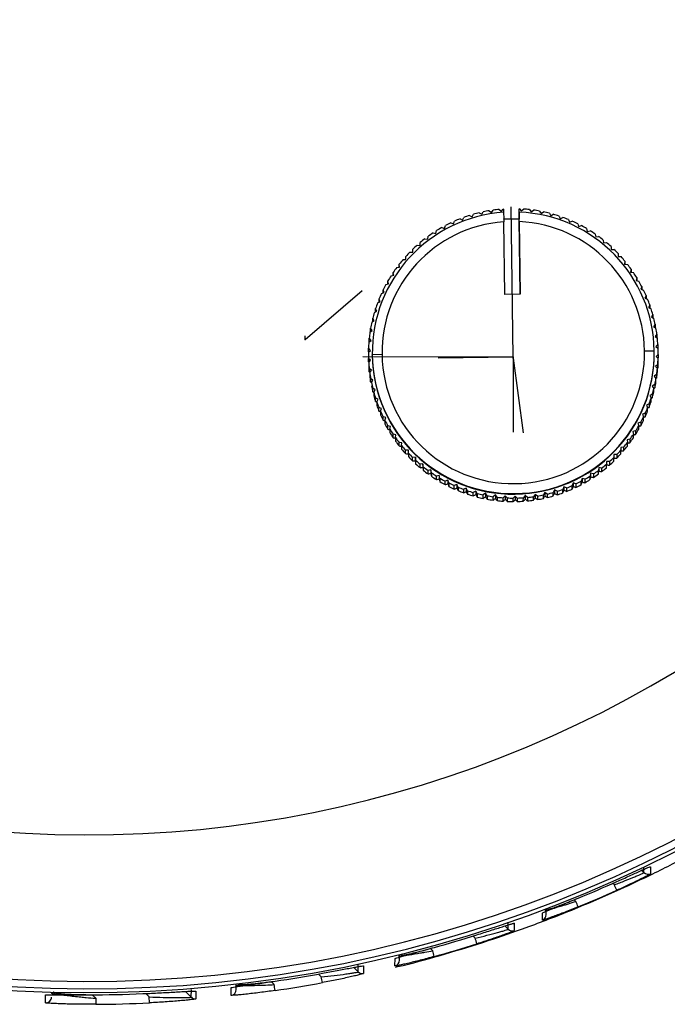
# Model space of a CAD drawing. Header units: millimetres. Extents: x -487 to 230, y -420 to 394.
# Tile 2 of 17: x -6 to 28, y -348 to -297. Entities that reach past the tile are written whole.
import ezdxf

# ---------------------------------------------------------------- set-up
doc = ezdxf.new("R2010")
doc.units = ezdxf.units.MM
doc.header["$PDSIZE"] = -1

msp = doc.modelspace()

# ---------------------------------------------------------------- linework, layer by layer
at = {"color": 7, "linetype": 'Continuous'}
for p, q in [((19.615, -314.8), (19.51, -307.067)), ((8.904, -313.89), (11.838, -311.369)), ((8.904, -313.89), (8.905, -313.709)), ((19.615, -314.858), (19.615, -314.678)), ((19.615, -314.8), (11.879, -314.779)), ((19.615, -314.8), (15.747, -314.852)), ((19.615, -314.8), (19.604, -318.666)), ((19.615, -314.858), (20.127, -318.691))]:
    msp.add_line(p, q, dxfattribs=at)
at = {"color": 7, "linetype": 'Continuous', "lineweight": 25}
for p, q in [((17.01, -307.743), (17.07, -307.609)), ((17.365, -307.509), (17.495, -307.578)), ((17.495, -307.578), (17.565, -307.448)), ((17.866, -307.369), (17.991, -307.448)), ((17.991, -307.448), (18.069, -307.323)), ((18.375, -307.264), (18.494, -307.352)), ((18.494, -307.352), (18.582, -307.233)), ((18.891, -307.196), (19.003, -307.291)), ((19.003, -307.291), (19.099, -307.178)), ((19.115, -307.177), (19.099, -307.178)), ((19.115, -307.177), (19.117, -307.347)), ((19.118, -307.347), (19.122, -307.69)), ((19.914, -307.346), (19.915, -307.167)), ((19.914, -307.346), (19.919, -307.695)), ((19.917, -307.367), (19.915, -307.167)), ((19.93, -307.167), (19.915, -307.167)), ((19.922, -307.695), (19.917, -307.336)), ((19.917, -307.336), (19.917, -307.367)), ((19.93, -307.167), (20.028, -307.277)), ((20.028, -307.277), (20.138, -307.179)), ((20.448, -307.207), (20.539, -307.324)), ((20.539, -307.324), (20.655, -307.233)), ((20.962, -307.283), (21.045, -307.406)), ((21.045, -307.406), (21.167, -307.324)), ((21.47, -307.395), (21.544, -307.523)), ((21.544, -307.523), (21.672, -307.45)), ((21.969, -307.542), (22.033, -307.675)), ((22.033, -307.675), (22.166, -307.611)), ((15.937, -308.131), (16.079, -308.173)), ((16.079, -308.173), (16.121, -308.031)), ((16.398, -307.891), (16.537, -307.942)), ((16.537, -307.942), (16.588, -307.803)), ((16.875, -307.683), (17.01, -307.743)), ((19.122, -307.69), (19.122, -307.69)), ((19.122, -307.69), (19.124, -307.836)), ((19.123, -307.706), (19.122, -307.69)), ((19.922, -307.695), (19.123, -307.706)), ((19.175, -311.573), (19.124, -307.836)), ((19.924, -307.825), (19.922, -307.695)), ((19.975, -311.562), (19.922, -307.695)), ((19.922, -307.695), (19.922, -307.695)), ((19.924, -307.825), (19.975, -311.562)), ((22.456, -307.723), (22.511, -307.861)), ((22.511, -307.861), (22.648, -307.806)), ((22.93, -307.938), (22.975, -308.079)), ((22.975, -308.079), (23.116, -308.034)), ((15.218, -308.727), (15.239, -308.581)), ((15.494, -308.404), (15.639, -308.435)), ((15.639, -308.435), (15.67, -308.291)), ((23.387, -308.186), (23.422, -308.329)), ((23.422, -308.329), (23.566, -308.294)), ((23.826, -308.464), (23.851, -308.61)), ((23.851, -308.61), (23.997, -308.585)), ((14.671, -309.037), (14.818, -309.048)), ((14.818, -309.048), (14.829, -308.901)), ((15.072, -308.706), (15.218, -308.727)), ((24.245, -308.773), (24.26, -308.92)), ((24.26, -308.92), (24.407, -308.905)), ((24.641, -309.11), (24.645, -309.258)), ((14.091, -309.77), (14.081, -309.623)), ((14.081, -309.771), (14.081, -309.623)), ((14.294, -309.396), (14.442, -309.396)), ((14.442, -309.396), (14.442, -309.249)), ((24.645, -309.258), (24.793, -309.253)), ((25.012, -309.474), (25.006, -309.622)), ((25.006, -309.622), (25.154, -309.627)), ((25.012, -309.474), (25.012, -309.622)), ((13.62, -310.187), (13.767, -310.167)), ((13.746, -310.17), (13.747, -310.021)), ((13.767, -310.167), (13.747, -310.021)), ((13.943, -309.78), (14.091, -309.77)), ((25.357, -309.863), (25.341, -310.01)), ((25.341, -310.01), (25.488, -310.026)), ((25.357, -309.863), (25.357, -310.011)), ((13.326, -310.616), (13.471, -310.586)), ((13.44, -310.592), (13.441, -310.441)), ((13.471, -310.586), (13.441, -310.441)), ((25.674, -310.275), (25.648, -310.42)), ((25.648, -310.42), (25.793, -310.446)), ((25.674, -310.275), (25.674, -310.425)), ((13.063, -311.064), (13.205, -311.024)), ((13.205, -311.024), (13.165, -310.882)), ((13.165, -311.035), (13.165, -310.882)), ((25.962, -310.708), (25.926, -310.851)), ((25.926, -310.851), (26.069, -310.887)), ((25.962, -310.708), (25.961, -310.86)), ((26.219, -311.16), (26.172, -311.3)), ((26.219, -311.16), (26.218, -311.315)), ((12.832, -311.53), (12.971, -311.48)), ((12.92, -311.498), (12.921, -311.341)), ((12.971, -311.48), (12.921, -311.341)), ((19.975, -311.562), (19.175, -311.573)), ((26.172, -311.3), (26.313, -311.346)), ((26.443, -311.629), (26.387, -311.766)), ((26.443, -311.629), (26.443, -311.788)), ((12.633, -312.01), (12.769, -311.951)), ((12.769, -311.951), (12.709, -311.816)), ((12.709, -311.977), (12.709, -311.816)), ((26.387, -311.766), (26.524, -311.821)), ((26.634, -312.112), (26.569, -312.245)), ((26.634, -312.112), (26.634, -312.277)), ((12.469, -312.503), (12.6, -312.435)), ((12.53, -312.471), (12.531, -312.304)), ((12.6, -312.435), (12.531, -312.304)), ((26.569, -312.245), (26.702, -312.31)), ((26.791, -312.608), (26.717, -312.735)), ((26.791, -312.608), (26.791, -312.778)), ((12.34, -313.007), (12.465, -312.929)), ((12.465, -312.929), (12.387, -312.804)), ((12.387, -312.978), (12.387, -312.804)), ((26.717, -312.735), (26.845, -312.81)), ((26.914, -313.113), (26.831, -313.235)), ((26.914, -313.113), (26.913, -313.291)), ((12.246, -313.518), (12.365, -313.432)), ((12.365, -313.432), (12.279, -313.312)), ((12.279, -313.492), (12.279, -313.312)), ((26.831, -313.235), (26.953, -313.318)), ((27, -313.626), (26.909, -313.742)), ((27, -313.626), (27, -313.805)), ((12.187, -314.035), (12.301, -313.94)), ((12.301, -313.94), (12.206, -313.827)), ((12.206, -314.006), (12.206, -313.827)), ((12.206, -314.006), (12.212, -314.014)), ((26.909, -313.742), (27.025, -313.833)), ((27.051, -314.143), (26.951, -314.253)), ((26.996, -313.81), (27, -313.805)), ((27.051, -314.143), (27.05, -314.323)), ((12.166, -314.554), (12.165, -314.734)), ((12.166, -314.554), (12.272, -314.452)), ((12.166, -314.71), (12.166, -314.889)), ((12.169, -314.525), (12.17, -314.345)), ((12.169, -314.525), (12.182, -314.538)), ((12.272, -314.452), (12.17, -314.345)), ((12.365, -314.559), (12.365, -314.59)), ((12.866, -314.658), (12.366, -314.677)), ((12.366, -314.707), (12.366, -314.677)), ((26.365, -314.475), (26.865, -314.48)), ((26.865, -314.627), (26.865, -314.597)), ((26.951, -314.253), (27.061, -314.352)), ((27.065, -314.663), (26.958, -314.765)), ((27.041, -314.334), (27.05, -314.323)), ((27.065, -314.663), (27.065, -314.842)), ((12.169, -315.045), (12.17, -314.865)), ((12.169, -315.045), (12.189, -315.064)), ((12.279, -314.965), (12.17, -314.865)), ((12.18, -315.074), (12.179, -315.254)), ((12.18, -315.074), (12.279, -314.965)), ((27.043, -315.182), (26.93, -315.277)), ((26.958, -314.765), (27.061, -314.872)), ((27.043, -315.182), (27.043, -315.362)), ((27.048, -314.859), (27.065, -314.842)), ((27.06, -315.051), (27.061, -314.872)), ((12.205, -315.564), (12.206, -315.384)), ((12.205, -315.564), (12.234, -315.587)), ((12.322, -315.475), (12.206, -315.384)), ((12.23, -315.591), (12.322, -315.475)), ((12.23, -315.591), (12.23, -315.771)), ((26.985, -315.699), (26.865, -315.785)), ((26.93, -315.277), (27.024, -315.39)), ((26.985, -315.699), (26.985, -315.878)), ((27.018, -315.383), (27.043, -315.362)), ((27.024, -315.57), (27.024, -315.39)), ((12.277, -316.078), (12.278, -315.899)), ((12.277, -316.078), (12.317, -316.106)), ((12.4, -315.982), (12.278, -315.899)), ((12.317, -316.104), (12.4, -315.982)), ((26.891, -316.21), (26.765, -316.288)), ((26.865, -315.785), (26.952, -315.905)), ((26.891, -316.21), (26.891, -316.39)), ((26.95, -315.904), (26.985, -315.878)), ((26.951, -316.085), (26.952, -315.905)), ((12.385, -316.587), (12.386, -316.407)), ((12.385, -316.587), (12.439, -316.619)), ((12.513, -316.482), (12.386, -316.407)), ((12.439, -316.609), (12.513, -316.482)), ((12.439, -316.609), (12.439, -316.789)), ((26.762, -316.714), (26.631, -316.782)), ((26.762, -316.714), (26.761, -316.893)), ((26.765, -316.288), (26.843, -316.413)), ((26.843, -316.42), (26.891, -316.39)), ((26.843, -316.593), (26.843, -316.413)), ((12.528, -317.087), (12.529, -316.907)), ((12.528, -317.087), (12.596, -317.121)), ((12.661, -316.972), (12.529, -316.907)), ((12.596, -317.105), (12.661, -316.972)), ((12.596, -317.105), (12.596, -317.284)), ((26.597, -317.207), (26.462, -317.266)), ((26.462, -317.266), (26.522, -317.402)), ((26.597, -317.207), (26.597, -317.386)), ((26.631, -316.782), (26.7, -316.913)), ((26.699, -317.093), (26.7, -316.913)), ((12.706, -317.575), (12.707, -317.396)), ((12.843, -317.452), (12.707, -317.396)), ((12.787, -317.588), (12.843, -317.452)), ((12.787, -317.588), (12.787, -317.768)), ((26.399, -317.687), (26.26, -317.737)), ((26.26, -317.737), (26.31, -317.876)), ((26.399, -317.687), (26.398, -317.867)), ((26.521, -317.581), (26.522, -317.402)), ((12.917, -318.05), (12.918, -317.871)), ((13.058, -317.917), (12.918, -317.871)), ((13.012, -318.057), (13.058, -317.917)), ((13.012, -318.057), (13.012, -318.237)), ((26.168, -318.153), (26.025, -318.193)), ((26.025, -318.193), (26.066, -318.335)), ((26.168, -318.153), (26.167, -318.333)), ((26.309, -318.056), (26.31, -317.876)), ((13.161, -318.509), (13.162, -318.33)), ((13.305, -318.366), (13.162, -318.33)), ((13.269, -318.509), (13.268, -318.689)), ((13.269, -318.509), (13.305, -318.366)), ((13.583, -318.797), (13.437, -318.771)), ((13.437, -318.95), (13.437, -318.771)), ((25.904, -318.601), (25.76, -318.631)), ((25.76, -318.631), (25.79, -318.776)), ((25.789, -318.956), (25.79, -318.776)), ((25.904, -318.601), (25.904, -318.781)), ((26.065, -318.515), (26.066, -318.335)), ((13.556, -318.942), (13.583, -318.797)), ((13.556, -318.942), (13.556, -319.122)), ((13.742, -319.371), (13.743, -319.191)), ((13.89, -319.207), (13.743, -319.191)), ((13.874, -319.354), (13.89, -319.207)), ((25.61, -319.03), (25.464, -319.05)), ((25.464, -319.05), (25.484, -319.196)), ((25.484, -319.376), (25.484, -319.196)), ((25.61, -319.03), (25.61, -319.21)), ((13.874, -319.354), (13.873, -319.534)), ((14.076, -319.769), (14.077, -319.59)), ((14.224, -319.596), (14.077, -319.59)), ((14.219, -319.743), (14.218, -319.923)), ((14.219, -319.743), (14.224, -319.596)), ((25.287, -319.437), (25.14, -319.447)), ((25.14, -319.447), (25.15, -319.595)), ((25.149, -319.774), (25.15, -319.595)), ((25.287, -319.437), (25.287, -319.617)), ((14.437, -320.144), (14.438, -319.964)), ((14.585, -319.959), (14.438, -319.964)), ((14.59, -320.107), (14.585, -319.959)), ((14.585, -319.959), (14.585, -320.141)), ((14.59, -320.107), (14.59, -320.287)), ((14.971, -320.297), (14.824, -320.312)), ((14.986, -320.444), (14.971, -320.297)), ((14.971, -320.297), (14.971, -320.479)), ((24.413, -320.169), (24.402, -320.316)), ((24.413, -320.169), (24.412, -320.351)), ((24.56, -320.18), (24.413, -320.169)), ((24.56, -320.18), (24.559, -320.359)), ((24.789, -319.821), (24.788, -319.968)), ((24.789, -319.821), (24.788, -320.003)), ((24.788, -320.148), (24.788, -319.968)), ((24.937, -319.821), (24.789, -319.821)), ((24.937, -319.821), (24.936, -320.001)), ((14.824, -320.492), (14.824, -320.312)), ((14.986, -320.444), (14.986, -320.624)), ((15.233, -320.812), (15.234, -320.632)), ((15.379, -320.607), (15.234, -320.632)), ((15.404, -320.753), (15.379, -320.607)), ((15.379, -320.607), (15.379, -320.789)), ((15.404, -320.753), (15.404, -320.932)), ((23.592, -320.782), (23.561, -320.926)), ((23.592, -320.782), (23.591, -320.964)), ((23.736, -320.813), (23.592, -320.782)), ((23.736, -320.813), (23.736, -320.993)), ((23.991, -320.816), (23.992, -320.636)), ((24.013, -320.49), (23.992, -320.636)), ((24.013, -320.49), (24.012, -320.672)), ((24.159, -320.511), (24.013, -320.49)), ((24.159, -320.511), (24.159, -320.691)), ((24.401, -320.496), (24.402, -320.316)), ((15.664, -321.103), (15.665, -320.923)), ((15.808, -320.888), (15.665, -320.923)), ((15.843, -321.031), (15.808, -320.888)), ((15.808, -320.888), (15.808, -321.07)), ((15.843, -321.031), (15.843, -321.211)), ((16.114, -321.363), (16.115, -321.183)), ((16.256, -321.138), (16.115, -321.183)), ((16.256, -321.138), (16.255, -321.32)), ((16.301, -321.279), (16.256, -321.138)), ((16.301, -321.279), (16.3, -321.458)), ((22.694, -321.275), (22.643, -321.414)), ((22.694, -321.275), (22.693, -321.457)), ((22.832, -321.326), (22.694, -321.275)), ((23.151, -321.044), (23.11, -321.186)), ((23.11, -321.366), (23.11, -321.186)), ((23.293, -321.086), (23.151, -321.044)), ((23.151, -321.044), (23.151, -321.226)), ((23.293, -321.086), (23.293, -321.265)), ((23.56, -321.106), (23.561, -320.926)), ((16.719, -321.357), (16.582, -321.411)), ((16.582, -321.591), (16.582, -321.411)), ((16.774, -321.494), (16.719, -321.357)), ((16.719, -321.357), (16.719, -321.539)), ((16.774, -321.494), (16.774, -321.673)), ((17.197, -321.542), (17.064, -321.606)), ((17.064, -321.786), (17.064, -321.606)), ((17.262, -321.675), (17.197, -321.542)), ((17.197, -321.542), (17.197, -321.724)), ((17.262, -321.675), (17.261, -321.855)), ((17.558, -321.947), (17.559, -321.767)), ((17.687, -321.694), (17.559, -321.767)), ((17.76, -321.822), (17.687, -321.694)), ((17.687, -321.694), (17.687, -321.876)), ((17.76, -321.822), (17.76, -322.002)), ((18.186, -321.811), (18.063, -321.893)), ((18.268, -321.934), (18.186, -321.811)), ((18.186, -321.811), (18.186, -321.993)), ((21.24, -321.769), (21.161, -321.894)), ((21.24, -321.769), (21.239, -321.952)), ((21.365, -321.848), (21.24, -321.769)), ((21.665, -321.948), (21.666, -321.769)), ((21.736, -321.639), (21.666, -321.769)), ((21.736, -321.639), (21.735, -321.821)), ((21.866, -321.709), (21.736, -321.639)), ((21.866, -321.709), (21.865, -321.888)), ((22.221, -321.474), (22.16, -321.608)), ((22.16, -321.788), (22.16, -321.608)), ((22.356, -321.534), (22.221, -321.474)), ((22.221, -321.474), (22.221, -321.656)), ((22.356, -321.534), (22.355, -321.714)), ((22.642, -321.594), (22.643, -321.414)), ((22.832, -321.326), (22.832, -321.506)), ((18.063, -322.073), (18.063, -321.893)), ((18.268, -321.934), (18.268, -322.113)), ((18.692, -321.893), (18.575, -321.984)), ((18.575, -322.163), (18.575, -321.984)), ((18.783, -322.01), (18.692, -321.893)), ((18.692, -321.893), (18.692, -322.075)), ((18.783, -322.01), (18.782, -322.189)), ((19.203, -321.94), (19.092, -322.038)), ((19.092, -322.218), (19.092, -322.038)), ((19.203, -321.94), (19.202, -322.122)), ((19.301, -322.05), (19.203, -321.94)), ((19.301, -322.05), (19.301, -322.23)), ((19.715, -321.951), (19.612, -322.057)), ((19.612, -322.236), (19.612, -322.057)), ((19.821, -322.054), (19.715, -321.951)), ((19.715, -321.951), (19.715, -322.133)), ((19.821, -322.054), (19.821, -322.233)), ((20.131, -322.218), (20.132, -322.039)), ((20.227, -321.926), (20.132, -322.039)), ((20.34, -322.021), (20.227, -321.926)), ((20.227, -321.926), (20.227, -322.108)), ((20.34, -322.021), (20.34, -322.201)), ((20.736, -321.865), (20.649, -321.984)), ((20.649, -322.164), (20.649, -321.984)), ((20.855, -321.953), (20.736, -321.865)), ((20.736, -321.865), (20.736, -322.047)), ((20.855, -321.953), (20.855, -322.132)), ((21.161, -322.074), (21.161, -321.894)), ((21.365, -321.848), (21.364, -322.028)), ((26.333, -341.333), (26.334, -341.087)), ((26.677, -341.029), (26.676, -341.392)), ((26.189, -341.189), (26.333, -341.333)), ((24.811, -341.965), (24.735, -341.888)), ((22.749, -342.728), (22.835, -342.814)), ((21.115, -343.777), (21.116, -343.414)), ((21.31, -343.497), (21.31, -343.196)), ((19.177, -344.081), (19.346, -344.251)), ((19.346, -344.251), (19.347, -343.887)), ((19.659, -343.942), (19.619, -343.953)), ((19.659, -343.942), (19.658, -344.323)), ((17.651, -344.709), (17.543, -344.601)), ((13.76, -345.849), (13.761, -345.549)), ((15.357, -345.238), (15.474, -345.356)), ((11.643, -346.446), (11.644, -346.051)), ((11.92, -346.133), (11.919, -346.528)), ((13.531, -346.139), (13.532, -345.759)), ((9.741, -346.696), (9.6, -346.555)), ((11.412, -346.215), (11.643, -346.446)), ((5.37, -347.354), (5.371, -347.063)), ((7.166, -346.944), (7.319, -347.098)), ((-4.438, -348.038), (-4.437, -347.634)), ((-2.042, -347.62), (-1.857, -347.806)), ((0.889, -347.731), (0.718, -347.559)), ((2.76, -347.45), (3.058, -347.75)), ((3.058, -347.75), (3.059, -347.346)), ((3.241, -347.429), (3.297, -347.434)), ((3.297, -347.434), (3.296, -347.837)), ((5.103, -347.652), (5.104, -347.256)), ((0.904, -348.038), (0.889, -347.731))]:
    msp.add_line(p, q, dxfattribs=at)
at = {"color": 7, "linetype": 'Continuous', "lineweight": 25, "flags": 128}
msp.add_lwpolyline([(-1.857, -347.806), (-1.856, -347.865), (-1.856, -347.922), (-1.856, -347.974), (-1.855, -348.02), (-1.855, -348.059), (-1.855, -348.088), (-1.855, -348.106), (-1.855, -348.113)], dxfattribs=at)
at = {"color": 7, "linetype": 'Continuous', "lineweight": 25}
for centre, radius, start, end in [((-2.292, -280.94), 65.997, 179.85541, 359.8306), ((-2.292, -280.894), 58.5, 179.85555, 359.83046), ((-2.293, -281.009), 66.5, 179.85541, 359.8306), ((-2.293, -280.95), 66.367, 179.85541, 359.8306), ((19.614, -314.579), 7.249, 93.929, 180.7722), ((19.615, -314.612), 7.451, 107.5779, 109.9706), ((19.615, -314.612), 7.452, 103.5789, 105.9714), ((19.615, -314.612), 7.452, 99.5799, 101.9724), ((19.615, -314.613), 7.452, 95.5809, 97.9734), ((19.616, -314.579), 7.249, 0.7866, 87.6202), ((19.615, -314.613), 7.452, 83.5842, 85.9766), ((19.615, -314.612), 7.452, 79.5852, 81.9777), ((19.615, -314.612), 7.452, 75.5862, 77.9787), ((19.615, -314.612), 7.452, 71.5871, 73.9797), ((19.615, -314.612), 7.451, 67.5879, 69.9806), ((19.614, -314.567), 6.749, 94.1676, 180.7722), ((19.615, -314.611), 7.45, 119.5758, 121.9686), ((19.615, -314.611), 7.451, 115.5764, 117.9691), ((19.615, -314.612), 7.451, 111.5771, 113.9698), ((19.616, -314.567), 6.749, 0.7866, 87.3898), ((19.616, -314.612), 7.451, 63.5887, 65.9814), ((19.616, -314.611), 7.451, 59.5893, 61.982), ((19.615, -314.611), 7.45, 123.5753, 125.9682), ((19.616, -314.611), 7.45, 55.5897, 57.9826), ((19.616, -314.611), 7.45, 51.5901, 53.983), ((19.614, -314.61), 7.449, 131.5747, 133.9678), ((19.614, -314.61), 7.45, 127.5749, 129.9679), ((19.616, -314.61), 7.449, 47.5902, 49.9833), ((19.614, -314.61), 7.449, 135.5747, 137.9678), ((19.617, -314.61), 7.449, 43.5903, 45.9834), ((19.617, -314.61), 7.449, 39.5901, 41.9834), ((19.613, -314.61), 7.448, 139.5748, 141.968), ((19.617, -314.609), 7.448, 35.5899, 37.9832), ((19.613, -314.609), 7.448, 147.5754, 149.9689), ((19.613, -314.609), 7.448, 143.575, 145.9684), ((19.618, -314.609), 7.448, 31.5895, 33.9828), ((19.612, -314.609), 7.447, 151.576, 153.9695), ((19.618, -314.609), 7.447, 27.5889, 29.9824), ((19.612, -314.609), 7.447, 155.5766, 157.9702), ((19.618, -314.609), 7.447, 23.5882, 25.9818), ((19.612, -314.609), 7.447, 159.5774, 161.971), ((19.619, -314.609), 7.447, 19.5874, 21.981), ((19.612, -314.609), 7.446, 163.5783, 165.972), ((19.619, -314.609), 7.446, 15.5865, 17.9802), ((19.611, -314.609), 7.446, 167.5792, 169.973), ((19.619, -314.609), 7.446, 11.5856, 13.9793), ((19.611, -314.609), 7.446, 171.5803, 173.974), ((19.619, -314.609), 7.446, 7.5846, 9.9783), ((19.611, -314.609), 7.446, 175.5813, 177.9751), ((19.619, -314.609), 7.446, 3.5835, 5.9773), ((19.611, -314.609), 7.446, 179.5824, 180.7793), ((19.611, -314.788), 7.446, 179.5824, 180.7793), ((19.611, -314.609), 7.446, 180.7793, 181.9762), ((19.615, -314.577), 7.25, 180.7905, 0.7671), ((19.615, -314.607), 7.25, 180.7905, 0.7671), ((19.615, -314.565), 6.75, 180.7908, 0.7668), ((19.619, -314.609), 7.446, 359.5824, 1.9762), ((19.611, -314.788), 7.446, 180.7793, 181.9762), ((19.611, -314.609), 7.446, 183.5835, 185.9773), ((19.619, -314.609), 7.446, 355.5813, 357.9751), ((19.619, -314.788), 7.446, 355.5813, 357.9751), ((19.611, -314.788), 7.446, 183.5835, 185.9773), ((19.611, -314.609), 7.446, 187.5846, 189.9783), ((19.619, -314.609), 7.446, 351.5803, 353.974), ((19.619, -314.788), 7.446, 351.5803, 353.974), ((19.611, -314.788), 7.446, 187.5846, 189.9783), ((19.612, -314.608), 7.446, 191.5856, 193.9793), ((19.619, -314.609), 7.446, 347.5792, 349.973), ((19.619, -314.788), 7.446, 347.5792, 349.973), ((19.611, -314.788), 7.446, 191.5856, 193.9793), ((19.612, -314.608), 7.446, 195.5865, 197.9802), ((19.618, -314.788), 7.446, 343.5783, 345.972), ((19.619, -314.608), 7.446, 343.5783, 345.972), ((19.611, -314.788), 7.446, 195.5865, 197.9802), ((19.612, -314.608), 7.447, 199.5874, 201.981), ((19.619, -314.608), 7.447, 339.5774, 341.971), ((19.618, -314.788), 7.447, 339.5774, 341.971), ((19.612, -314.788), 7.447, 199.5874, 201.981), ((19.612, -314.608), 7.447, 203.5882, 205.9818), ((19.612, -314.788), 7.447, 203.5882, 205.9818), ((19.618, -314.788), 7.447, 335.5766, 337.9702), ((19.618, -314.608), 7.447, 335.5766, 337.9702), ((19.613, -314.608), 7.447, 207.5889, 209.9824), ((19.612, -314.788), 7.447, 207.5889, 209.9824), ((19.618, -314.788), 7.447, 331.576, 333.9695), ((19.618, -314.608), 7.447, 331.576, 333.9695), ((19.612, -314.787), 7.448, 211.5895, 213.9828), ((19.613, -314.608), 7.448, 211.5895, 213.9828), ((19.618, -314.608), 7.448, 323.575, 325.9684), ((19.618, -314.608), 7.448, 327.5754, 329.9689), ((19.617, -314.788), 7.448, 327.5754, 329.9689), ((19.613, -314.608), 7.448, 215.5899, 217.9832), ((19.613, -314.787), 7.448, 215.5899, 217.9832), ((19.617, -314.608), 7.448, 319.5748, 321.968), ((19.617, -314.787), 7.448, 323.575, 325.9684), ((19.613, -314.787), 7.449, 219.5901, 221.9834), ((19.614, -314.607), 7.449, 219.5901, 221.9834), ((19.614, -314.607), 7.449, 223.5903, 225.9834), ((19.616, -314.787), 7.449, 315.5747, 317.9678), ((19.617, -314.607), 7.449, 315.5747, 317.9678), ((19.617, -314.787), 7.448, 319.5748, 321.968), ((19.613, -314.787), 7.449, 223.5903, 225.9834), ((19.614, -314.607), 7.449, 227.5902, 229.9833), ((19.614, -314.786), 7.449, 227.5902, 229.9833), ((19.616, -314.787), 7.449, 311.5747, 313.9678), ((19.617, -314.607), 7.449, 311.5747, 313.9678), ((19.614, -314.606), 7.45, 231.5901, 233.983), ((19.614, -314.786), 7.45, 231.5901, 233.983), ((19.615, -314.606), 7.45, 235.5897, 237.9826), ((19.616, -314.606), 7.45, 303.5753, 305.9682), ((19.616, -314.786), 7.45, 303.5753, 305.9682), ((19.616, -314.607), 7.45, 307.5749, 309.9679), ((19.616, -314.786), 7.45, 307.5749, 309.9679), ((19.614, -314.786), 7.45, 235.5897, 237.9826), ((19.615, -314.606), 7.451, 239.5893, 241.982), ((19.614, -314.785), 7.451, 239.5893, 241.982), ((19.615, -314.606), 7.451, 243.5887, 245.9814), ((19.616, -314.606), 7.451, 295.5764, 297.9691), ((19.616, -314.606), 7.45, 299.5758, 301.9686), ((19.615, -314.786), 7.45, 299.5758, 301.9686), ((19.615, -314.785), 7.451, 243.5887, 245.9814), ((19.615, -314.605), 7.451, 247.5879, 249.9806), ((19.615, -314.785), 7.451, 247.5879, 249.9806), ((19.615, -314.605), 7.452, 251.5871, 253.9797), ((19.615, -314.605), 7.452, 255.5862, 257.9787), ((19.615, -314.605), 7.452, 283.5789, 285.9714), ((19.615, -314.785), 7.451, 287.5779, 289.9706), ((19.615, -314.605), 7.451, 287.5779, 289.9706), ((19.615, -314.785), 7.451, 291.5771, 293.9698), ((19.616, -314.605), 7.451, 291.5771, 293.9698), ((19.615, -314.785), 7.451, 295.5764, 297.9691), ((19.615, -314.785), 7.452, 251.5871, 253.9797), ((19.615, -314.784), 7.452, 255.5862, 257.9787), ((19.615, -314.605), 7.452, 259.5852, 261.9777), ((19.615, -314.784), 7.452, 259.5852, 261.9777), ((19.615, -314.784), 7.452, 263.5842, 265.9766), ((19.615, -314.605), 7.452, 263.5842, 265.9766), ((19.615, -314.604), 7.452, 267.5831, 269.9756), ((19.615, -314.784), 7.452, 267.5831, 269.9756), ((19.615, -314.605), 7.452, 271.582, 273.9745), ((19.615, -314.784), 7.452, 271.582, 273.9745), ((19.615, -314.605), 7.452, 275.5809, 277.9734), ((19.615, -314.784), 7.452, 275.5809, 277.9734), ((19.615, -314.605), 7.452, 279.5799, 281.9724), ((19.615, -314.784), 7.452, 279.5799, 281.9724), ((19.615, -314.784), 7.452, 283.5789, 285.9714), ((26.546, -341.122), 0.3, 224.8538, 295.8206), ((-2.291, -281.117), 66.51, 292.30269, 294.1642), ((17.152, -345.484), 8.429, 22.5955, 24.6779), ((-2.292, -281.564), 66.51, 292.30269, 294.1642), ((14.448, -346.336), 9.096, 20.8486, 22.7788), ((21.01, -343.496), 0.3, 290.6008, 359.8463), ((-2.292, -281.113), 66.514, 285.56506, 287.53051), ((19.559, -344.039), 0.3, 224.8537, 289.271), ((-2.293, -281.577), 66.514, 285.56506, 287.53051), ((6.743, -348.234), 11.464, 16.376, 17.9084), ((3.102, -348.881), 12.864, 14.536, 15.9018), ((13.46, -345.848), 0.3, 283.7562, 359.8464), ((-2.293, -281.11), 66.517, 278.34769, 280.47166), ((11.855, -346.235), 0.3, 224.8534, 282.3394), ((-16.048, -350.603), 23.629, 7.7871, 8.5311), ((-2.294, -281.59), 66.517, 278.34769, 280.47166), ((-8.864, -350.212), 18.934, 9.7721, 10.7005), ((-2.293, -281.109), 66.518, 270.37852, 272.75557), ((5.07, -347.353), 0.3, 276.377, 359.8451), ((-4.428, -347.738), 0.3, 268.1444, 359.8436), ((-2.294, -281.597), 66.518, 270.37852, 272.75557), ((3.271, -347.538), 0.3, 224.853, 274.8224)]:
    msp.add_arc(centre, radius, start, end, dxfattribs=at)
for points, knots in [([(26.7, -316.927), (26.701, -316.926), (26.722, -316.915), (26.742, -316.904), (26.761, -316.893)], [0, 0, 0, 0, 0.064701, 1, 1, 1, 1]), ([(12.706, -317.575), (12.732, -317.586), (12.759, -317.598), (12.786, -317.609), (12.787, -317.61)], [0, 0, 0, 0, 0.941107, 1, 1, 1, 1]), ([(26.522, -317.421), (26.527, -317.419), (26.552, -317.407), (26.577, -317.396), (26.597, -317.386)], [0, 0, 0, 0, 0.209663, 1, 1, 1, 1]), ([(12.917, -318.05), (12.944, -318.059), (12.975, -318.07), (13.007, -318.081), (13.012, -318.083)], [0, 0, 0, 0, 0.830713, 1, 1, 1, 1]), ([(26.31, -317.9), (26.319, -317.897), (26.349, -317.886), (26.378, -317.875), (26.398, -317.867)], [0, 0, 0, 0, 0.310148, 1, 1, 1, 1]), ([(13.161, -318.509), (13.188, -318.517), (13.224, -318.526), (13.26, -318.536), (13.269, -318.538)], [0, 0, 0, 0, 0.746998, 1, 1, 1, 1]), ([(25.79, -318.807), (25.807, -318.803), (25.845, -318.794), (25.883, -318.786), (25.904, -318.781)], [0, 0, 0, 0, 0.442309, 1, 1, 1, 1]), ([(26.066, -318.363), (26.079, -318.359), (26.113, -318.349), (26.146, -318.339), (26.167, -318.333)], [0, 0, 0, 0, 0.38453, 1, 1, 1, 1]), ([(13.437, -318.95), (13.464, -318.956), (13.504, -318.964), (13.544, -318.971), (13.556, -318.974)], [0, 0, 0, 0, 0.680758, 1, 1, 1, 1]), ([(25.484, -319.229), (25.505, -319.226), (25.547, -319.219), (25.589, -319.213), (25.61, -319.21)], [0, 0, 0, 0, 0.4888942, 1, 1, 1, 1]), ([(13.742, -319.371), (13.77, -319.375), (13.813, -319.38), (13.857, -319.386), (13.873, -319.388)], [0, 0, 0, 0, 0.626561, 1, 1, 1, 1]), ([(14.076, -319.769), (14.104, -319.771), (14.153, -319.774), (14.202, -319.776), (14.224, -319.778)], [0, 0, 0, 0, 0.56, 1, 1, 1, 1]), ([(25.15, -319.628), (25.174, -319.626), (25.22, -319.623), (25.265, -319.619), (25.287, -319.617)], [0, 0, 0, 0, 0.5275938, 1, 1, 1, 1]), ([(14.437, -320.144), (14.465, -320.143), (14.514, -320.142), (14.563, -320.142), (14.585, -320.141)], [0, 0, 0, 0, 0.56, 1, 1, 1, 1]), ([(14.585, -320.141), (14.586, -320.169), (14.587, -320.217), (14.589, -320.265), (14.59, -320.287)], [0, 0, 0, 0, 0.56, 1, 1, 1, 1]), ([(24.788, -320.003), (24.816, -320.002), (24.865, -320.002), (24.914, -320.001), (24.936, -320.001)], [0, 0, 0, 0, 0.56, 1, 1, 1, 1]), ([(24.788, -320.148), (24.788, -320.121), (24.788, -320.073), (24.788, -320.024), (24.788, -320.003)], [0, 0, 0, 0, 0.56, 1, 1, 1, 1]), ([(14.824, -320.492), (14.851, -320.489), (14.9, -320.485), (14.949, -320.481), (14.971, -320.479)], [0, 0, 0, 0, 0.56, 1, 1, 1, 1]), ([(14.971, -320.479), (14.973, -320.506), (14.978, -320.554), (14.983, -320.603), (14.986, -320.624)], [0, 0, 0, 0, 0.56, 1, 1, 1, 1]), ([(15.233, -320.812), (15.26, -320.808), (15.309, -320.8), (15.357, -320.793), (15.379, -320.789)], [0, 0, 0, 0, 0.56, 1, 1, 1, 1]), ([(15.379, -320.789), (15.384, -320.816), (15.392, -320.864), (15.4, -320.911), (15.404, -320.932)], [0, 0, 0, 0, 0.56, 1, 1, 1, 1]), ([(23.991, -320.816), (23.995, -320.789), (24.002, -320.741), (24.009, -320.693), (24.012, -320.672)], [0, 0, 0, 0, 0.56, 1, 1, 1, 1]), ([(24.012, -320.672), (24.04, -320.675), (24.089, -320.682), (24.137, -320.688), (24.159, -320.691)], [0, 0, 0, 0, 0.56, 1, 1, 1, 1]), ([(24.401, -320.496), (24.403, -320.469), (24.407, -320.42), (24.41, -320.372), (24.412, -320.351)], [0, 0, 0, 0, 0.56, 1, 1, 1, 1]), ([(24.412, -320.351), (24.44, -320.352), (24.489, -320.355), (24.538, -320.358), (24.559, -320.359)], [0, 0, 0, 0, 0.56, 1, 1, 1, 1]), ([(15.664, -321.103), (15.691, -321.097), (15.739, -321.086), (15.787, -321.075), (15.808, -321.07)], [0, 0, 0, 0, 0.56, 1, 1, 1, 1]), ([(15.808, -321.07), (15.814, -321.096), (15.826, -321.143), (15.838, -321.19), (15.843, -321.211)], [0, 0, 0, 0, 0.56, 1, 1, 1, 1]), ([(16.114, -321.363), (16.141, -321.355), (16.188, -321.341), (16.234, -321.326), (16.255, -321.32)], [0, 0, 0, 0, 0.56, 1, 1, 1, 1]), ([(16.255, -321.32), (16.264, -321.346), (16.279, -321.392), (16.294, -321.438), (16.3, -321.458)], [0, 0, 0, 0, 0.56, 1, 1, 1, 1]), ([(23.11, -321.366), (23.117, -321.34), (23.131, -321.293), (23.145, -321.247), (23.151, -321.226)], [0, 0, 0, 0, 0.56, 1, 1, 1, 1]), ([(23.151, -321.226), (23.177, -321.234), (23.225, -321.247), (23.272, -321.26), (23.293, -321.265)], [0, 0, 0, 0, 0.56, 1, 1, 1, 1]), ([(23.56, -321.106), (23.566, -321.08), (23.576, -321.032), (23.587, -320.985), (23.591, -320.964)], [0, 0, 0, 0, 0.56, 1, 1, 1, 1]), ([(23.591, -320.964), (23.618, -320.97), (23.667, -320.979), (23.715, -320.989), (23.736, -320.993)], [0, 0, 0, 0, 0.56, 1, 1, 1, 1]), ([(16.582, -321.591), (16.607, -321.581), (16.653, -321.564), (16.699, -321.546), (16.719, -321.539)], [0, 0, 0, 0, 0.56, 1, 1, 1, 1]), ([(16.719, -321.539), (16.729, -321.564), (16.747, -321.609), (16.766, -321.654), (16.774, -321.673)], [0, 0, 0, 0, 0.56, 1, 1, 1, 1]), ([(17.064, -321.786), (17.089, -321.774), (17.133, -321.754), (17.177, -321.733), (17.197, -321.724)], [0, 0, 0, 0, 0.56, 1, 1, 1, 1]), ([(17.197, -321.724), (17.209, -321.749), (17.23, -321.792), (17.252, -321.836), (17.261, -321.855)], [0, 0, 0, 0, 0.56, 1, 1, 1, 1]), ([(21.665, -321.948), (21.678, -321.925), (21.702, -321.882), (21.725, -321.84), (21.735, -321.821)], [0, 0, 0, 0, 0.56, 1, 1, 1, 1]), ([(21.735, -321.821), (21.759, -321.833), (21.803, -321.856), (21.846, -321.878), (21.865, -321.888)], [0, 0, 0, 0, 0.56, 1, 1, 1, 1]), ([(22.16, -321.788), (22.171, -321.763), (22.191, -321.719), (22.212, -321.675), (22.221, -321.656)], [0, 0, 0, 0, 0.56, 1, 1, 1, 1]), ([(22.221, -321.656), (22.246, -321.667), (22.291, -321.686), (22.336, -321.705), (22.355, -321.714)], [0, 0, 0, 0, 0.56, 1, 1, 1, 1]), ([(22.642, -321.594), (22.652, -321.568), (22.669, -321.523), (22.686, -321.477), (22.693, -321.457)], [0, 0, 0, 0, 0.56, 1, 1, 1, 1]), ([(22.693, -321.457), (22.719, -321.466), (22.765, -321.483), (22.812, -321.499), (22.832, -321.506)], [0, 0, 0, 0, 0.56, 1, 1, 1, 1]), ([(17.558, -321.947), (17.582, -321.934), (17.625, -321.91), (17.668, -321.886), (17.687, -321.876)], [0, 0, 0, 0, 0.56, 1, 1, 1, 1]), ([(17.687, -321.876), (17.7, -321.899), (17.725, -321.941), (17.749, -321.983), (17.76, -322.002)], [0, 0, 0, 0, 0.56, 1, 1, 1, 1]), ([(18.063, -322.073), (18.086, -322.058), (18.127, -322.031), (18.168, -322.005), (18.186, -321.993)], [0, 0, 0, 0, 0.56, 1, 1, 1, 1]), ([(18.186, -321.993), (18.201, -322.016), (18.228, -322.056), (18.256, -322.096), (18.268, -322.113)], [0, 0, 0, 0, 0.56, 1, 1, 1, 1]), ([(18.575, -322.163), (18.597, -322.147), (18.635, -322.118), (18.674, -322.088), (18.692, -322.075)], [0, 0, 0, 0, 0.56, 1, 1, 1, 1]), ([(18.692, -322.075), (18.709, -322.097), (18.739, -322.135), (18.769, -322.173), (18.782, -322.189)], [0, 0, 0, 0, 0.56, 1, 1, 1, 1]), ([(19.092, -322.218), (19.113, -322.2), (19.149, -322.168), (19.186, -322.136), (19.202, -322.122)], [0, 0, 0, 0, 0.56, 1, 1, 1, 1]), ([(19.202, -322.122), (19.221, -322.142), (19.253, -322.178), (19.286, -322.214), (19.301, -322.23)], [0, 0, 0, 0, 0.56, 1, 1, 1, 1]), ([(19.612, -322.236), (19.631, -322.217), (19.665, -322.182), (19.7, -322.148), (19.715, -322.133)], [0, 0, 0, 0, 0.56, 1, 1, 1, 1]), ([(19.715, -322.133), (19.734, -322.152), (19.77, -322.185), (19.805, -322.219), (19.821, -322.233)], [0, 0, 0, 0, 0.56, 1, 1, 1, 1]), ([(20.131, -322.218), (20.149, -322.198), (20.181, -322.161), (20.213, -322.124), (20.227, -322.108)], [0, 0, 0, 0, 0.56, 1, 1, 1, 1]), ([(20.227, -322.108), (20.248, -322.125), (20.286, -322.156), (20.323, -322.187), (20.34, -322.201)], [0, 0, 0, 0, 0.56, 1, 1, 1, 1]), ([(20.649, -322.164), (20.665, -322.142), (20.694, -322.104), (20.723, -322.065), (20.736, -322.047)], [0, 0, 0, 0, 0.56, 1, 1, 1, 1]), ([(20.736, -322.047), (20.758, -322.063), (20.798, -322.092), (20.838, -322.12), (20.855, -322.132)], [0, 0, 0, 0, 0.56, 1, 1, 1, 1]), ([(21.161, -322.074), (21.175, -322.051), (21.202, -322.01), (21.228, -321.97), (21.239, -321.952)], [0, 0, 0, 0, 0.56, 1, 1, 1, 1]), ([(21.239, -321.952), (21.263, -321.966), (21.305, -321.991), (21.346, -322.017), (21.364, -322.028)], [0, 0, 0, 0, 0.56, 1, 1, 1, 1]), ([(13.564, -346.198), (13.691, -346.169), (14.554, -345.968), (16.143, -345.519), (18.253, -344.873), (20.418, -344.123), (22.689, -343.25), (24.857, -342.316), (26.923, -341.342), (28.809, -340.38), (30.774, -339.293), (32.697, -338.144), (34.578, -336.931), (37.159, -335.157), (39.007, -333.664), (40.28, -332.636)], [0, 0, 0, 0, 0.0129829, 0.0878814, 0.1639373, 0.2323001, 0.3156448, 0.4057845, 0.4669067, 0.5426926, 0.6161705, 0.6897934, 0.7649408, 0.838109, 1, 1, 1, 1]), ([(24.935, -341.799), (25.158, -341.699), (25.602, -341.499), (26.085, -341.28), (26.381, -341.147), (26.548, -341.075), (26.657, -341.03), (26.671, -341.029), (26.677, -341.029)], [0, 0, 0, 0, 0.250028, 0.499207, 0.625057, 0.749492, 0.875038, 1, 1, 1, 1]), ([(24.811, -341.965), (25.003, -341.892), (25.387, -341.746), (25.81, -341.573), (26.07, -341.461), (26.218, -341.394), (26.315, -341.348), (26.327, -341.338), (26.333, -341.333)], [0, 0, 0, 0, 0.2495893, 0.4988223, 0.6270937, 0.7490476, 0.8755984, 1, 1, 1, 1]), ([(26.676, -341.392), (26.641, -341.415), (26.571, -341.462), (26.089, -341.706), (25.521, -341.979), (25.13, -342.157), (24.934, -342.246)], [0, 0, 0, 0, 0.279831, 0.559327, 0.779515, 1, 1, 1, 1]), ([(22.949, -343.098), (22.72, -343.191), (22.263, -343.375), (21.755, -343.565), (21.438, -343.679), (21.257, -343.74), (21.137, -343.777), (21.123, -343.777), (21.115, -343.777)], [0, 0, 0, 0, 0.249926, 0.499225, 0.62553, 0.749536, 0.875326, 1, 1, 1, 1]), ([(21.116, -343.414), (21.124, -343.408), (21.139, -343.396), (21.259, -343.343), (21.44, -343.267), (21.757, -343.137), (22.264, -342.931), (22.721, -342.745), (22.95, -342.651)], [0, 0, 0, 0, 0.126194, 0.250903, 0.374859, 0.501165, 0.750444, 1, 1, 1, 1]), ([(21.26, -343.281), (21.289, -343.274), (21.347, -343.262), (21.513, -343.218), (21.791, -343.141), (22.125, -343.04), (22.507, -342.922), (22.706, -342.856), (22.835, -342.814)], [0, 0, 0, 0, 0.1412821, 0.2786556, 0.4276261, 0.7129878, 0.813825, 1, 1, 1, 1]), ([(21.37, -343.217), (21.4, -343.217), (21.463, -343.215), (21.636, -343.162), (21.875, -343.075), (22.184, -342.956), (22.548, -342.81), (22.812, -342.703), (22.948, -342.647)], [0, 0, 0, 0, 0.135957, 0.283948, 0.44531, 0.618248, 0.803808, 1, 1, 1, 1]), ([(17.743, -344.538), (17.981, -344.462), (18.458, -344.311), (18.988, -344.141), (19.32, -344.035), (19.509, -343.977), (19.636, -343.942), (19.651, -343.942), (19.659, -343.942)], [0, 0, 0, 0, 0.249838, 0.499255, 0.625715, 0.749561, 0.875362, 1, 1, 1, 1]), ([(17.651, -344.709), (17.858, -344.66), (18.272, -344.561), (18.741, -344.437), (19.038, -344.353), (19.21, -344.302), (19.324, -344.264), (19.339, -344.255), (19.346, -344.251)], [0, 0, 0, 0, 0.249648, 0.498778, 0.628149, 0.749064, 0.87614, 1, 1, 1, 1]), ([(19.658, -344.323), (19.65, -344.328), (19.633, -344.34), (19.507, -344.392), (19.318, -344.465), (18.985, -344.587), (18.456, -344.772), (17.98, -344.925), (17.742, -345.002)], [0, 0, 0, 0, 0.126121, 0.2509994, 0.3748338, 0.5013402, 0.7504288, 1, 1, 1, 1]), ([(13.532, -345.759), (13.541, -345.754), (13.559, -345.743), (13.701, -345.7), (13.91, -345.641), (14.267, -345.542), (14.822, -345.391), (15.311, -345.255), (15.556, -345.188)], [0, 0, 0, 0, 0.125926, 0.25124, 0.376573, 0.502339, 0.75153, 1, 1, 1, 1]), ([(13.717, -345.637), (13.752, -345.634), (13.822, -345.627), (14.017, -345.602), (14.335, -345.556), (14.707, -345.495), (15.123, -345.423), (15.337, -345.382), (15.474, -345.356)], [0, 0, 0, 0, 0.142623, 0.278588, 0.428675, 0.71405, 0.817072, 1, 1, 1, 1]), ([(13.826, -345.575), (13.86, -345.579), (13.931, -345.588), (14.126, -345.554), (14.393, -345.493), (14.731, -345.407), (15.125, -345.302), (15.408, -345.224), (15.554, -345.184)], [0, 0, 0, 0, 0.135327, 0.283716, 0.444865, 0.61871, 0.803786, 1, 1, 1, 1]), ([(9.797, -346.519), (10.052, -346.472), (10.563, -346.376), (11.146, -346.265), (11.524, -346.193), (11.743, -346.154), (11.893, -346.13), (11.911, -346.132), (11.92, -346.133)], [0, 0, 0, 0, 0.249184, 0.499081, 0.626579, 0.749636, 0.875914, 1, 1, 1, 1]), ([(15.554, -345.652), (15.309, -345.719), (14.818, -345.853), (14.262, -345.989), (13.905, -346.072), (13.697, -346.116), (13.557, -346.142), (13.54, -346.14), (13.531, -346.139)], [0, 0, 0, 0, 0.249502, 0.499172, 0.626349, 0.749618, 0.875836, 1, 1, 1, 1]), ([(9.741, -346.696), (9.963, -346.674), (10.408, -346.629), (10.928, -346.564), (11.27, -346.515), (11.476, -346.483), (11.615, -346.458), (11.634, -346.45), (11.643, -346.446)], [0, 0, 0, 0, 0.248697, 0.498017, 0.628988, 0.748653, 0.876828, 1, 1, 1, 1]), ([(11.919, -346.528), (11.91, -346.533), (11.89, -346.543), (11.74, -346.585), (11.519, -346.639), (11.141, -346.727), (10.56, -346.853), (10.05, -346.95), (9.795, -346.998)], [0, 0, 0, 0, 0.126121, 0.250747, 0.376161, 0.501737, 0.751259, 1, 1, 1, 1]), ([(5.104, -347.256), (5.116, -347.252), (5.138, -347.243), (5.31, -347.215), (5.555, -347.179), (5.963, -347.122), (6.572, -347.037), (7.1, -346.961), (7.364, -346.922)], [0, 0, 0, 0, 0.125915, 0.251099, 0.376429, 0.502021, 0.750722, 1, 1, 1, 1]), ([(5.337, -347.149), (5.382, -347.15), (5.47, -347.153), (5.705, -347.153), (6.072, -347.149), (6.485, -347.136), (6.938, -347.119), (7.17, -347.106), (7.319, -347.098)], [0, 0, 0, 0, 0.144201, 0.278195, 0.429933, 0.714685, 0.817135, 1, 1, 1, 1]), ([(5.428, -347.062), (5.436, -347.066), (5.468, -347.087), (5.599, -347.096), (5.851, -347.091), (6.237, -347.059), (6.753, -347), (7.151, -346.947), (7.363, -346.918)], [0, 0, 0, 0, 0.040191, 0.167651, 0.326901, 0.51765, 0.742813, 1, 1, 1, 1]), ([(-4.437, -347.634), (-4.421, -347.632), (-4.391, -347.626), (-4.169, -347.624), (-3.87, -347.624), (-3.395, -347.626), (-2.716, -347.629), (-2.141, -347.627), (-1.853, -347.626)], [0, 0, 0, 0, 0.125726, 0.251061, 0.376192, 0.501674, 0.751246, 1, 1, 1, 1]), ([(-4.143, -347.544), (-4.08, -347.555), (-3.897, -347.585), (-3.343, -347.657), (-2.78, -347.719), (-2.279, -347.77), (-2.024, -347.792), (-1.857, -347.806)], [0, 0, 0, 0, 0.147316, 0.431161, 0.714906, 0.81341, 1, 1, 1, 1]), ([(-4.051, -347.469), (-4.042, -347.475), (-4.002, -347.505), (-3.841, -347.539), (-3.541, -347.577), (-3.096, -347.602), (-2.521, -347.618), (-2.085, -347.62), (-1.854, -347.621)], [0, 0, 0, 0, 0.0343615, 0.1612747, 0.32152, 0.5153118, 0.7418148, 1, 1, 1, 1]), ([(0.905, -347.55), (1.181, -347.536), (1.733, -347.509), (2.378, -347.472), (2.816, -347.447), (3.071, -347.434), (3.22, -347.428), (3.24, -347.429), (3.241, -347.429)], [0, 0, 0, 0, 0.283369, 0.565482, 0.711379, 0.849215, 0.993363, 1, 1, 1, 1]), ([(7.363, -347.401), (7.098, -347.439), (6.569, -347.513), (5.956, -347.585), (5.548, -347.626), (5.305, -347.647), (5.135, -347.657), (5.114, -347.653), (5.103, -347.652)], [0, 0, 0, 0, 0.249605, 0.49931, 0.627777, 0.749989, 0.876854, 1, 1, 1, 1]), ([(-1.855, -348.113), (-2.143, -348.114), (-2.719, -348.114), (-3.404, -348.098), (-3.878, -348.08), (-4.174, -348.065), (-4.392, -348.05), (-4.423, -348.042), (-4.438, -348.038)], [0, 0, 0, 0, 0.250038, 0.499051, 0.629187, 0.74973, 0.875127, 1, 1, 1, 1]), ([(0.889, -347.731), (1.131, -347.74), (1.614, -347.759), (2.195, -347.767), (2.594, -347.767), (2.845, -347.764), (3.022, -347.758), (3.047, -347.753), (3.058, -347.75)], [0, 0, 0, 0, 0.2496212, 0.4990392, 0.6318267, 0.7496609, 0.8788993, 1, 1, 1, 1]), ([(3.296, -347.837), (3.284, -347.842), (3.259, -347.85), (3.073, -347.874), (2.808, -347.903), (2.373, -347.943), (1.729, -347.994), (1.179, -348.023), (0.904, -348.038)], [0, 0, 0, 0, 0.125448, 0.250586, 0.375953, 0.501287, 0.750552, 1, 1, 1, 1])]:
    msp.add_open_spline(points, degree=3, knots=knots, dxfattribs=at)
at = {"color": 7, "linetype": 'Continuous'}
for p in [(8.904, -313.89), (19.615, -314.8), (19.615, -314.8), (19.615, -314.858)]:
    msp.add_point(p, dxfattribs=at)

doc.saveas('drawing.dxf')
